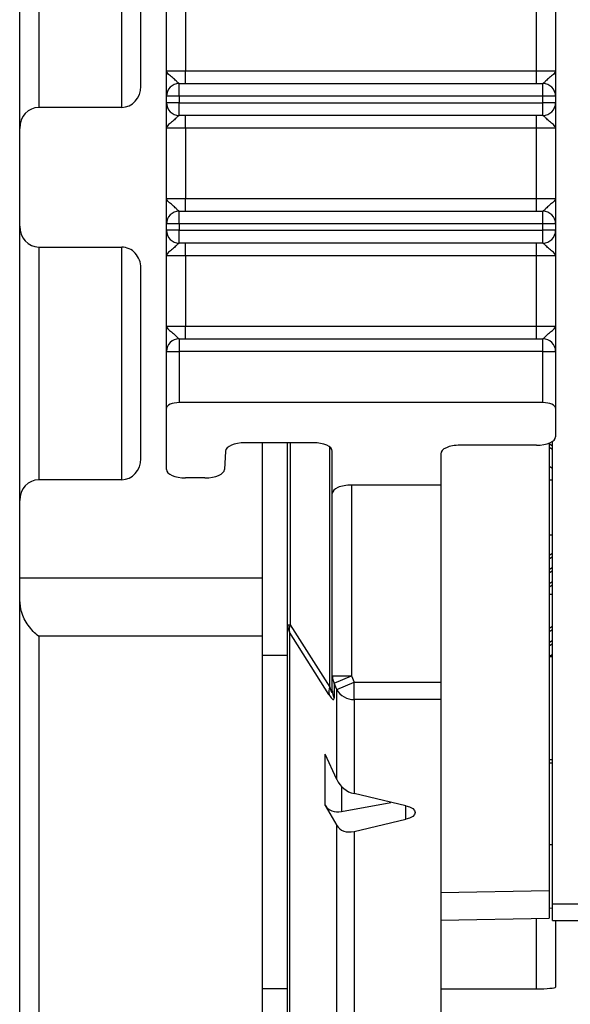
# Model space of a CAD drawing. Header units: millimetres. Extents: x 0 to 594, y 0 to 420.
# Tile 37 of 94: x 193.44 to 202.07, y 308.61 to 324.04. Entities that reach past the tile are written whole.
import ezdxf

# ---------------------------------------------------------------- set-up
doc = ezdxf.new("R2010")
doc.units = ezdxf.units.MM

msp = doc.modelspace()

# ---------------------------------------------------------------- linework, layer by layer
at = {"color": 7, "linetype": 'Continuous', "lineweight": 25}
for p, q in [((193.435, 322.342), (193.435, 326.644)), ((193.735, 326.316), (193.735, 322.67)), ((195.035, 322.67), (195.035, 326.316)), ((195.335, 322.999), (195.335, 325.987)), ((195.735, 323.244), (195.735, 324.344)), ((196.035, 324.344), (196.035, 323.244)), ((201.535, 323.244), (201.535, 324.344)), ((201.835, 324.344), (201.835, 323.244)), ((195.735, 323.244), (196.035, 323.244)), ((196.035, 323.044), (196.035, 323.244)), ((196.035, 323.244), (201.535, 323.244)), ((201.535, 323.044), (201.535, 323.244)), ((201.535, 323.244), (201.835, 323.244)), ((195.935, 322.844), (195.935, 323.044)), ((195.935, 323.044), (201.635, 323.044)), ((201.635, 322.844), (201.635, 323.044)), ((195.735, 322.744), (195.735, 322.844)), ((195.935, 322.844), (195.735, 322.844)), ((195.935, 322.844), (195.935, 322.744)), ((201.635, 322.844), (195.935, 322.844)), ((201.635, 322.744), (201.635, 322.844)), ((201.835, 322.844), (201.635, 322.844)), ((201.835, 322.844), (201.835, 322.744)), ((195.035, 322.67), (193.735, 322.67)), ((195.935, 322.744), (195.735, 322.744)), ((195.935, 322.744), (201.635, 322.744)), ((195.935, 322.544), (195.935, 322.744)), ((201.835, 322.744), (201.635, 322.744)), ((201.635, 322.544), (201.635, 322.744)), ((201.635, 322.544), (195.935, 322.544)), ((196.035, 322.344), (196.035, 322.544)), ((201.535, 322.344), (201.535, 322.544)), ((193.435, 320.81), (193.435, 322.342)), ((196.035, 322.344), (195.735, 322.344)), ((195.735, 321.244), (195.735, 322.344)), ((201.535, 322.344), (196.035, 322.344)), ((196.035, 322.344), (196.035, 321.244)), ((201.835, 322.344), (201.535, 322.344)), ((201.535, 321.244), (201.535, 322.344)), ((201.835, 322.344), (201.835, 321.244)), ((195.735, 321.244), (196.035, 321.244)), ((196.035, 321.044), (196.035, 321.244)), ((196.035, 321.244), (201.535, 321.244)), ((201.535, 321.044), (201.535, 321.244)), ((201.535, 321.244), (201.835, 321.244)), ((195.935, 320.844), (195.935, 321.044)), ((195.935, 321.044), (201.635, 321.044)), ((201.635, 320.844), (201.635, 321.044)), ((193.435, 316.508), (193.435, 320.81)), ((195.735, 320.744), (195.735, 320.844)), ((195.935, 320.844), (195.735, 320.844)), ((195.935, 320.844), (195.935, 320.744)), ((201.635, 320.844), (195.935, 320.844)), ((201.635, 320.744), (201.635, 320.844)), ((201.835, 320.844), (201.635, 320.844)), ((201.835, 320.844), (201.835, 320.744)), ((195.935, 320.744), (195.735, 320.744)), ((195.935, 320.744), (201.635, 320.744)), ((195.935, 320.544), (195.935, 320.744)), ((201.835, 320.744), (201.635, 320.744)), ((201.635, 320.544), (201.635, 320.744)), ((193.735, 320.481), (195.035, 320.481)), ((193.735, 320.481), (193.735, 316.836)), ((195.035, 316.836), (195.035, 320.481)), ((201.635, 320.544), (195.935, 320.544)), ((196.035, 320.344), (196.035, 320.544)), ((201.535, 320.344), (201.535, 320.544)), ((196.035, 320.344), (195.735, 320.344)), ((195.735, 319.244), (195.735, 320.344)), ((201.535, 320.344), (196.035, 320.344)), ((196.035, 320.344), (196.035, 319.244)), ((201.835, 320.344), (201.535, 320.344)), ((201.535, 319.244), (201.535, 320.344)), ((201.835, 320.344), (201.835, 319.244)), ((195.335, 317.164), (195.335, 320.153)), ((195.735, 319.244), (196.035, 319.244)), ((196.035, 319.044), (196.035, 319.244)), ((196.035, 319.244), (201.535, 319.244)), ((201.535, 319.044), (201.535, 319.244)), ((201.535, 319.244), (201.835, 319.244)), ((195.935, 319.044), (195.935, 318.844)), ((195.935, 319.044), (196.035, 319.044)), ((196.035, 319.044), (201.535, 319.044)), ((201.535, 319.044), (201.635, 319.044)), ((201.635, 318.844), (201.635, 319.044)), ((195.735, 317.955), (195.735, 318.844)), ((195.735, 318.844), (195.935, 318.844)), ((195.935, 318.844), (195.935, 318.044)), ((201.635, 318.844), (195.935, 318.844)), ((201.635, 318.044), (201.635, 318.844)), ((201.635, 318.844), (201.835, 318.844)), ((201.835, 318.844), (201.835, 317.955)), ((201.635, 318.044), (195.935, 318.044)), ((195.735, 316.998), (195.735, 317.955)), ((201.835, 317.955), (201.835, 317.51)), ((198.035, 317.416), (196.967, 317.416)), ((197.235, 317.416), (197.235, 315.296)), ((197.635, 314.561), (197.635, 317.416)), ((197.676, 317.416), (197.676, 314.561)), ((201.735, 317.41), (201.735, 310.397)), ((201.785, 317.364), (201.735, 317.398)), ((201.785, 310.187), (201.785, 317.436)), ((196.66, 317.284), (196.646, 316.998)), ((198.295, 313.584), (198.295, 317.35)), ((198.335, 316.619), (198.335, 317.283)), ((200.035, 317.243), (200.035, 316.753)), ((201.535, 317.376), (200.335, 317.376)), ((201.735, 317.346), (201.785, 317.312)), ((201.785, 317.01), (201.735, 317.044)), ((195.035, 316.836), (193.735, 316.836)), ((196.339, 316.864), (196.035, 316.864)), ((201.785, 316.828), (201.735, 316.828)), ((198.335, 313.76), (198.335, 316.619)), ((198.635, 316.753), (200.035, 316.753)), ((198.635, 316.753), (198.635, 313.76)), ((200.035, 316.753), (200.035, 313.664)), ((193.435, 315.296), (193.435, 316.508)), ((201.735, 315.972), (201.785, 315.972)), ((201.735, 315.651), (201.785, 315.685)), ((201.735, 315.598), (201.785, 315.632)), ((201.735, 315.429), (201.785, 315.463)), ((201.735, 315.377), (201.785, 315.411)), ((193.435, 315.296), (197.235, 315.296)), ((193.435, 314.947), (193.435, 315.296)), ((197.235, 315.296), (197.235, 314.383)), ((201.735, 315.208), (201.785, 315.242)), ((201.735, 315.155), (201.785, 315.19)), ((193.435, 301.666), (193.435, 314.947)), ((201.785, 315.037), (201.735, 315.037)), ((197.635, 314.561), (197.676, 314.561)), ((197.635, 301.936), (197.635, 314.561)), ((197.676, 314.561), (198.295, 313.584)), ((201.735, 314.509), (201.785, 314.543)), ((201.735, 314.456), (201.785, 314.491)), ((197.235, 314.383), (193.735, 314.383)), ((193.735, 314.383), (193.735, 301.924)), ((197.235, 314.383), (197.235, 301.924)), ((197.663, 314.445), (197.663, 301.82)), ((198.283, 313.468), (197.663, 314.445)), ((201.735, 314.287), (201.785, 314.322)), ((201.735, 314.235), (201.785, 314.269)), ((197.235, 314.086), (197.635, 314.086)), ((197.635, 314.081), (197.235, 314.081)), ((201.735, 314.066), (201.785, 314.1)), ((201.785, 314.06), (201.735, 314.06)), ((198.335, 313.76), (198.635, 313.76)), ((198.335, 313.529), (198.335, 313.76)), ((198.363, 313.645), (198.635, 313.76)), ((198.635, 313.76), (198.676, 313.664)), ((198.405, 313.548), (198.363, 313.645)), ((198.363, 313.645), (198.363, 313.413)), ((198.405, 313.548), (198.676, 313.664)), ((198.405, 312.138), (198.405, 313.548)), ((198.676, 313.664), (200.035, 313.664)), ((198.676, 313.39), (198.676, 313.664)), ((200.035, 313.664), (200.035, 313.39)), ((200.035, 313.39), (198.676, 313.39)), ((198.676, 313.39), (198.676, 311.916)), ((200.035, 313.39), (200.035, 300.21)), ((198.405, 312.138), (198.223, 312.537)), ((198.223, 311.733), (198.223, 312.537)), ((201.735, 312.45), (201.785, 312.45)), ((201.735, 312.397), (201.785, 312.397)), ((198.479, 312.03), (198.479, 311.635)), ((199.485, 311.726), (198.676, 311.916)), ((198.223, 311.733), (198.405, 311.419)), ((198.479, 311.635), (199.255, 311.78)), ((199.485, 311.515), (199.485, 311.726)), ((198.405, 300.368), (198.405, 311.419)), ((198.676, 311.325), (199.485, 311.515)), ((198.676, 311.325), (198.676, 300.21)), ((201.785, 311.113), (201.735, 311.114)), ((200.035, 310.367), (201.735, 310.397)), ((201.735, 310.397), (201.735, 309.965)), ((201.785, 309.927), (201.785, 310.187)), ((201.785, 310.187), (212.235, 310.187)), ((201.785, 310.119), (201.735, 310.118)), ((200.035, 309.934), (201.735, 309.965)), ((201.535, 308.858), (201.535, 309.961)), ((201.785, 309.927), (212.235, 309.927)), ((201.835, 309.927), (201.835, 308.884)), ((197.235, 308.865), (197.635, 308.865)), ((200.035, 308.858), (201.535, 308.858))]:
    msp.add_line(p, q, dxfattribs=at)
at = {"color": 7, "linetype": 'Continuous', "lineweight": 25, "flags": 128}
msp.add_lwpolyline([(199.485, 311.726), (199.547, 311.707), (199.595, 311.682), (199.625, 311.652), (199.635, 311.62), (199.625, 311.589), (199.595, 311.559), (199.547, 311.534), (199.485, 311.515)], dxfattribs=at)
at = {"color": 7, "linetype": 'Continuous', "lineweight": 25}
for centre, radius, start, end in [((195.935, 322.844), 0.2, 90, 180), ((201.635, 322.844), 0.2, 0, 90), ((195.935, 322.744), 0.2, 180, 270), ((201.635, 322.744), 0.2, 270, 0), ((195.935, 320.844), 0.2, 90, 180), ((201.635, 320.844), 0.2, 0, 90), ((195.935, 320.744), 0.2, 180, 270), ((201.635, 320.744), 0.2, 270, 0), ((195.935, 318.844), 0.2, 90, 180), ((201.635, 318.844), 0.2, 0, 90), ((197.89, 314.561), 0.254, 180.0974, 207.1837), ((197.857, 314.483), 0.197, 156.8922, 191.1948), ((198.59, 313.761), 0.254, 180.0974, 207.1837), ((198.477, 313.507), 0.197, 156.8922, 191.1948), ((198.671, 313.693), 0.303, 208.512, 271.0898), ((198.59, 313.529), 0.254, 180.0974, 207.1837)]:
    msp.add_arc(centre, radius, start, end, dxfattribs=at)
for centre, major_axis, ratio, start_param, end_param in [((195.035, 322.999), (0, 0.328), 0.913545, 3.141593, 4.712389), ((193.735, 322.342), (0, 0.328), 0.913545, 0, 1.570796), ((193.735, 320.81), (0, -0.328), 0.913545, 4.712389, 6.283185), ((195.035, 320.153), (0, -0.328), 0.913545, 1.570796, 3.141593), ((195.935, 317.955), (0.2, 0), 0.445229, 1.570796, 3.141593), ((201.635, 317.955), (0.2, 0), 0.445229, 0, 1.570796), ((196.961, 317.283), (0.3, 0.003), 0.441212, 1.544424, 3.114388), ((198.035, 317.283), (0.3, 0), 0.442011, 0, 1.570796), ((201.535, 317.51), (0.3, 0), 0.445229, 4.712389, 6.283185), ((200.335, 317.243), (0.3, 0), 0.445229, 1.570796, 3.141593), ((195.035, 317.164), (0, 0.328), 0.913545, 3.141593, 4.712389), ((196.035, 316.998), (0.3, 0), 0.445229, 3.141593, 4.712389), ((196.346, 316.998), (0.3, 0.004), 0.444399, 4.684687, 6.255483), ((193.735, 316.508), (0, 0.328), 0.913545, 0, 1.570796), ((198.635, 316.619), (0.3, 0), 0.445229, 1.570796, 3.141593), ((198.035, 314.938), (-0.295, 1.434), 0.037411, 2.797729, 3.321328), ((197.763, 314.822), (-0.592, 1.433), 0.06666, 2.777885, 3.301484), ((198.676, 312.19), (0.256, -0.203), 0.770227, 4.125889, 5.260353), ((198.495, 311.913), (0.256, 0.203), 0.770227, 3.029961, 4.112065), ((198.676, 311.599), (0.256, 0.203), 0.770227, 3.029961, 4.164425), ((201.535, 308.884), (0.3, 0), 0.087489, 4.712389, 6.283185)]:
    msp.add_ellipse(centre, major_axis=major_axis, ratio=ratio, start_param=start_param, end_param=end_param, dxfattribs=at)
for points, knots in [([(195.935, 323.044), (195.93, 323.046), (195.92, 323.051), (195.886, 323.089), (195.828, 323.141), (195.773, 323.183), (195.742, 323.216), (195.735, 323.234), (195.735, 323.244), (195.735, 323.244)], [0, 0, 0, 0, 0.119909, 0.270833, 0.477126, 0.702544, 0.841121, 0.993552, 1, 1, 1, 1]), ([(195.735, 322.844), (195.735, 322.848), (195.735, 322.856), (195.735, 322.922), (195.735, 323.02), (195.735, 323.114), (195.735, 323.185), (195.735, 323.223), (195.735, 323.243), (195.735, 323.244)], [0, 0, 0, 0, 0.1888393, 0.4015708, 0.6291233, 0.810197, 0.9020586, 0.9940254, 1, 1, 1, 1]), ([(201.835, 323.244), (201.835, 323.244), (201.835, 323.234), (201.828, 323.216), (201.797, 323.183), (201.742, 323.141), (201.684, 323.089), (201.651, 323.051), (201.64, 323.046), (201.635, 323.044)], [0, 0, 0, 0, 0.006448, 0.158879, 0.297456, 0.522874, 0.729167, 0.880091, 1, 1, 1, 1]), ([(201.835, 323.244), (201.835, 323.243), (201.835, 323.223), (201.835, 323.185), (201.835, 323.114), (201.835, 323.02), (201.835, 322.922), (201.835, 322.856), (201.835, 322.848), (201.835, 322.844)], [0, 0, 0, 0, 0.005975, 0.097941, 0.189803, 0.370877, 0.598429, 0.811161, 1, 1, 1, 1]), ([(195.735, 322.344), (195.735, 322.345), (195.735, 322.365), (195.735, 322.403), (195.735, 322.474), (195.735, 322.568), (195.735, 322.666), (195.735, 322.732), (195.735, 322.74), (195.735, 322.744)], [0, 0, 0, 0, 0.0059746, 0.0979414, 0.189803, 0.3708767, 0.5984292, 0.8111607, 1, 1, 1, 1]), ([(201.835, 322.744), (201.835, 322.74), (201.835, 322.732), (201.835, 322.666), (201.835, 322.568), (201.835, 322.474), (201.835, 322.403), (201.835, 322.365), (201.835, 322.345), (201.835, 322.344)], [0, 0, 0, 0, 0.188839, 0.401571, 0.629123, 0.810197, 0.902059, 0.994025, 1, 1, 1, 1]), ([(195.935, 322.544), (195.93, 322.542), (195.92, 322.537), (195.886, 322.499), (195.828, 322.447), (195.773, 322.405), (195.742, 322.372), (195.735, 322.354), (195.735, 322.345), (195.735, 322.344)], [0, 0, 0, 0, 0.119909, 0.270833, 0.477126, 0.702544, 0.841121, 0.993552, 1, 1, 1, 1]), ([(201.835, 322.344), (201.835, 322.345), (201.835, 322.354), (201.828, 322.372), (201.797, 322.405), (201.742, 322.447), (201.684, 322.499), (201.651, 322.537), (201.64, 322.542), (201.635, 322.544)], [0, 0, 0, 0, 0.006448, 0.158879, 0.297456, 0.522874, 0.729167, 0.880091, 1, 1, 1, 1]), ([(195.935, 321.044), (195.93, 321.046), (195.92, 321.051), (195.886, 321.089), (195.828, 321.141), (195.773, 321.183), (195.742, 321.216), (195.735, 321.234), (195.735, 321.244), (195.735, 321.244)], [0, 0, 0, 0, 0.119909, 0.270833, 0.477126, 0.702544, 0.841121, 0.993552, 1, 1, 1, 1]), ([(195.735, 320.844), (195.735, 320.848), (195.735, 320.856), (195.735, 320.922), (195.735, 321.02), (195.735, 321.114), (195.735, 321.185), (195.735, 321.223), (195.735, 321.243), (195.735, 321.244)], [0, 0, 0, 0, 0.1888393, 0.4015708, 0.6291233, 0.810197, 0.9020586, 0.9940254, 1, 1, 1, 1]), ([(201.835, 321.244), (201.835, 321.244), (201.835, 321.234), (201.828, 321.216), (201.797, 321.183), (201.742, 321.141), (201.684, 321.089), (201.651, 321.051), (201.64, 321.046), (201.635, 321.044)], [0, 0, 0, 0, 0.006448, 0.158879, 0.297456, 0.522874, 0.729167, 0.880091, 1, 1, 1, 1]), ([(201.835, 321.244), (201.835, 321.243), (201.835, 321.223), (201.835, 321.185), (201.835, 321.114), (201.835, 321.02), (201.835, 320.922), (201.835, 320.856), (201.835, 320.848), (201.835, 320.844)], [0, 0, 0, 0, 0.005975, 0.097941, 0.189803, 0.370877, 0.598429, 0.811161, 1, 1, 1, 1]), ([(195.735, 320.344), (195.735, 320.345), (195.735, 320.365), (195.735, 320.403), (195.735, 320.474), (195.735, 320.568), (195.735, 320.666), (195.735, 320.732), (195.735, 320.74), (195.735, 320.744)], [0, 0, 0, 0, 0.0059746, 0.0979414, 0.189803, 0.3708767, 0.5984292, 0.8111607, 1, 1, 1, 1]), ([(201.835, 320.744), (201.835, 320.74), (201.835, 320.732), (201.835, 320.666), (201.835, 320.568), (201.835, 320.474), (201.835, 320.403), (201.835, 320.365), (201.835, 320.345), (201.835, 320.344)], [0, 0, 0, 0, 0.188839, 0.401571, 0.629123, 0.810197, 0.902059, 0.994025, 1, 1, 1, 1]), ([(195.935, 320.544), (195.93, 320.542), (195.92, 320.537), (195.886, 320.499), (195.828, 320.447), (195.773, 320.405), (195.742, 320.372), (195.735, 320.354), (195.735, 320.345), (195.735, 320.344)], [0, 0, 0, 0, 0.119909, 0.270833, 0.477126, 0.702544, 0.841121, 0.993552, 1, 1, 1, 1]), ([(201.835, 320.344), (201.835, 320.345), (201.835, 320.354), (201.828, 320.372), (201.797, 320.405), (201.742, 320.447), (201.684, 320.499), (201.651, 320.537), (201.64, 320.542), (201.635, 320.544)], [0, 0, 0, 0, 0.006448, 0.158879, 0.297456, 0.522874, 0.729167, 0.880091, 1, 1, 1, 1]), ([(195.735, 319.244), (195.735, 319.244), (195.735, 319.234), (195.742, 319.216), (195.773, 319.183), (195.828, 319.141), (195.886, 319.089), (195.92, 319.051), (195.93, 319.046), (195.935, 319.044)], [0, 0, 0, 0, 0.006448, 0.158879, 0.297456, 0.522874, 0.729167, 0.880091, 1, 1, 1, 1]), ([(195.735, 318.844), (195.735, 318.848), (195.735, 318.856), (195.735, 318.922), (195.735, 319.02), (195.735, 319.114), (195.735, 319.185), (195.735, 319.223), (195.735, 319.243), (195.735, 319.244)], [0, 0, 0, 0, 0.188839, 0.401571, 0.629123, 0.810197, 0.902059, 0.994025, 1, 1, 1, 1]), ([(201.635, 319.044), (201.64, 319.046), (201.651, 319.051), (201.684, 319.089), (201.742, 319.141), (201.797, 319.183), (201.828, 319.216), (201.835, 319.234), (201.835, 319.244), (201.835, 319.244)], [0, 0, 0, 0, 0.119909, 0.270833, 0.477126, 0.702544, 0.841121, 0.993552, 1, 1, 1, 1]), ([(201.835, 319.244), (201.835, 319.243), (201.835, 319.223), (201.835, 319.185), (201.835, 319.114), (201.835, 319.02), (201.835, 318.922), (201.835, 318.856), (201.835, 318.848), (201.835, 318.844)], [0, 0, 0, 0, 0.005975, 0.097941, 0.189803, 0.370877, 0.598429, 0.811161, 1, 1, 1, 1]), ([(193.735, 314.383), (193.734, 314.383), (193.677, 314.426), (193.573, 314.533), (193.458, 314.735), (193.442, 314.886), (193.435, 314.947)], [0, 0, 0, 0, 0.0073954, 0.4204031, 0.7672021, 1, 1, 1, 1])]:
    msp.add_open_spline(points, degree=3, knots=knots, dxfattribs=at)

doc.saveas('drawing.dxf')
